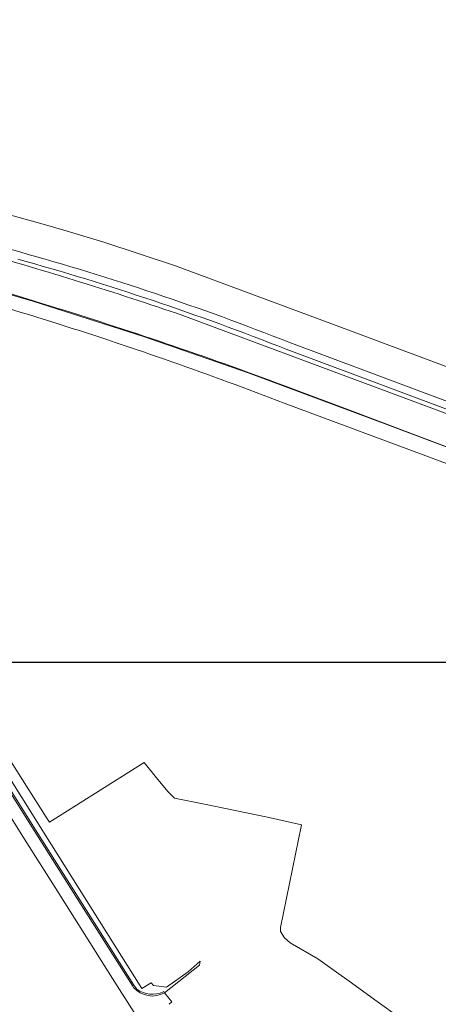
# Model space of a CAD drawing. Extents: x 142153 to 144711, y 416041 to 417656.
# Tile 14 of 25: x 143873 to 144030, y 416533 to 416904. Entities that reach past the tile are written whole.
import ezdxf

# ---------------------------------------------------------------- set-up
doc = ezdxf.new("R2010")
doc.units = 0
for name, color, linetype, lineweight in [('B-PV-GR-BOUWLAND-GV', 80, 'Continuous', 13), ('B-PV-GR-GRAS-GV', 252, 'Continuous', 13), ('B-PV-GR-GROENVOORZIENING-GV', 252, 'Continuous', 18), ('B-PV-IE-TERREINAFSCHEIDING_KUNSTMATIG_HEKWERK-G', 20, 'IE-TERREINAFSCHEIDING-KUNSTMATIG', 18), ('B-PV-OG-TERREIN_CULTUURSCHEIDING-GV', 7, 'Continuous', 18), ('B-PV-OG-WATER_GREPPEL-GV', 160, 'Continuous', 18), ('B-PV-VH-VERHARDING_ASFALT-GV', 252, 'Continuous', 18), ('B-PV-VH-VERHARDING_GRASBETONSTEEN-GV', 70, 'Continuous', 18)]:
    doc.layers.add(name, color=color, linetype=linetype, lineweight=lineweight)
doc.linetypes.add('IE-TERREINAFSCHEIDING-KUNSTMATIG', pattern='A,4,[82,NLCS.SHX,S=0.75,R=90,X=0,Y=0],4,-2', length=10)

msp = doc.modelspace()

# ---------------------------------------------------------------- linework, layer by layer
at = {"layer": 'B-PV-GR-BOUWLAND-GV'}
for points in [[(143886.956, 416789.72, 0.0184205), (143797.265, 416814.5)], [(143972.043, 416759.859, 0.0147935), (143886.956, 416789.72)]]:
    msp.add_lwpolyline(points, format="xyb", dxfattribs=at)
for points in [[(144111.749, 416698.397), (144112.201, 416699.5), (144114.85, 416706.778), (143972.043, 416759.859)], [(143866.313, 416629.521), (143875.111, 416615.63), (143881.241, 416605.952), (143882.252, 416604.356), (143883.699, 416602.072), (143919.406, 416624.563), (143924.523, 416618.166), (143928.445, 416613.526), (143930.751, 416611.098), (143942.044, 416608.775), (143965.832, 416603.929), (143978.604, 416601.003), (143970.74, 416562.416), (143970.723, 416560.861), (143972.179, 416558.503), (143974.351, 416556.584), (143984.707, 416550.543), (143991.814, 416545.63), (143996.506, 416542.231), (144007.124, 416534.582), (144015.439, 416528.545)]]:
    msp.add_lwpolyline(points, dxfattribs=at)
at = {"layer": 'B-PV-GR-GRAS-GV'}
for points in [[(143432.795, 417053.576), (143438.817, 416971.975), (143442.467, 416918.289), (143443.43, 416909.432), (143445.767, 416901.647), (143446.89, 416900.81), (143453.12, 416896.167), (143488.467, 416895.497), (143500.071, 416894.798), (143521.99, 416890.88), (143530.556, 416889.348), (143543.58, 416888.21), (143589.85, 416884.15), (143621.29, 416880.46), (143656.28, 416875.19), (143695.98, 416868.74), (143722.2, 416864.09), (143724.663, 416863.621), (143762.13, 416856.49), (143796.004, 416849.26), (143796.33, 416849.19), (143854.12, 416834.76), (143881.31, 416827.27), (143889.081, 416824.947)], [(144048.43, 416767.89), (144000, 416785.949), (143990.573, 416789.464), (143931.21, 416811.6), (143904.16, 416820.44), (143889.081, 416824.947), (143881.31, 416827.27), (143854.12, 416834.76), (143796.33, 416849.19), (143796.004, 416849.26), (143762.13, 416856.49), (143724.663, 416863.621), (143722.2, 416864.09), (143695.98, 416868.74), (143656.28, 416875.19), (143621.29, 416880.46)], [(143572.105, 416860.439), (143581.139, 416859.621), (143589.822, 416858.835), (143601.716, 416857.518), (143613.505, 416856.212), (143625.434, 416854.508), (143631.242, 416853.443), (143633.949, 416852.758), (143636.123, 416852.043), (143638.197, 416851.073), (143640.184, 416849.937), (143642.42, 416848.53), (143653.654, 416846.773), (143702.511, 416838.839), (143761.346, 416828.136), (143806.151, 416817.84), (143830.53, 416811.749), (143877.415, 416798.291), (143919.071, 416784.952), (143958.492, 416771.198), (144011.746, 416751.475), (144135.596, 416704.688)], [(143842.463, 416825.061), (143872.515, 416816.765)], [(143889.081, 416824.947), (143904.16, 416820.44), (143931.21, 416811.6), (143990.573, 416789.464), (144000, 416785.949), (144048.43, 416767.89)], [(144167.126, 416705.881), (144156.984, 416709.764), (144153.348, 416711.118), (143933.913, 416792.841)], [(143973.77, 416782.791), (144032.521, 416760.806), (144107.037, 416732.818), (144152.278, 416715.747), (144154.947, 416714.753), (144155.974, 416714.37), (144157.855, 416713.697), (144159.117, 416713.237), (144159.156, 416713.229), (144160.357, 416712.994), (144160.947, 416713.098)]]:
    msp.add_lwpolyline(points, dxfattribs=at)
for points in [[(143933.913, 416792.841, 0.0144194), (143856.665, 416816.865)], [(143872.515, 416816.765, -0.0263546), (143973.77, 416782.791)]]:
    msp.add_lwpolyline(points, format="xyb", dxfattribs=at)
at = {"layer": 'B-PV-GR-GROENVOORZIENING-GV'}
for points in [[(143856.665, 416816.865, -0.0144194), (143933.913, 416792.841)], [(143972.789, 416780.169, 0.0263478), (143871.77, 416814.066)]]:
    msp.add_lwpolyline(points, format="xyb", dxfattribs=at)
msp.add_lwpolyline([(143933.913, 416792.841), (144153.348, 416711.118), (144150.939, 416712.995), (144042.483, 416753.699), (144042.575, 416754.039), (144031.538, 416758.184), (143972.789, 416780.169)], dxfattribs=at)
at = {"layer": 'B-PV-IE-TERREINAFSCHEIDING_KUNSTMATIG_HEKWERK-G'}
for points in [[(143889.081, 416824.947), (143881.31, 416827.27), (143854.12, 416834.76), (143796.33, 416849.19), (143796.004, 416849.26)], [(143990.573, 416789.464), (143931.21, 416811.6), (143904.16, 416820.44), (143889.081, 416824.947)], [(143990.573, 416789.464), (144000, 416785.949)], [(144111.128, 416743.869), (144048.43, 416767.89), (144000, 416785.949)], [(144000, 416755.88), (143971.544, 416766.648)], [(144000, 416755.88), (144178.973, 416688.157), (144182.538, 416685.084)]]:
    msp.add_lwpolyline(points, dxfattribs=at)
for points in [[(143883.697, 416796.515, 0.0202484), (143793.183, 416820.956)], [(143971.544, 416766.648, 0.0140828), (143883.697, 416796.515)]]:
    msp.add_lwpolyline(points, format="xyb", dxfattribs=at)
at = {"layer": 'B-PV-OG-TERREIN_CULTUURSCHEIDING-GV'}
for points in [[(143872.515, 416816.765), (143842.463, 416825.061)], [(143972.789, 416780.169), (144031.538, 416758.184), (144042.575, 416754.039), (144106.05, 416730.198), (144151.241, 416713.146), (144154.889, 416711.588), (144156.702, 416710.863), (144158.824, 416710.17), (144163.665, 416708.328), (144169.061, 416706.016)], [(144160.947, 416713.098), (144160.357, 416712.994), (144159.156, 416713.229), (144159.117, 416713.237), (144157.855, 416713.697), (144155.974, 416714.37), (144154.947, 416714.753), (144152.278, 416715.747), (144107.037, 416732.818), (144032.521, 416760.806), (143973.77, 416782.791)], [(143770.528, 416770.128), (143781.226, 416753.191), (143798.741, 416725.363), (143818.451, 416694.107), (143841.169, 416658.317), (143860.783, 416627.255), (143878.446, 416599.213), (143896.09, 416571.379), (143915.527, 416540.63), (143916.612, 416539.155)], [(143926.575, 416538.162), (143926.741, 416538.241), (143927, 416537.845), (143940.148, 416548.265), (143940.395, 416549.781), (143935.872, 416545.745), (143927.725, 416539.886), (143922.866, 416540.517), (143922.001, 416541.603), (143918.522, 416539.434), (143878.925, 416602.314), (143877.919, 416603.913), (143863.281, 416627.158)]]:
    msp.add_lwpolyline(points, dxfattribs=at)
for points in [[(143973.77, 416782.791, 0.0263546), (143872.515, 416816.765)], [(143871.77, 416814.066, -0.0263478), (143972.789, 416780.169)], [(143916.612, 416539.155, 0.278157), (143926.575, 416538.162)]]:
    msp.add_lwpolyline(points, format="xyb", dxfattribs=at)
at = {"layer": 'B-PV-OG-WATER_GREPPEL-GV'}
for points in [[(144135.596, 416704.688), (144011.746, 416751.475), (143958.492, 416771.198), (143919.071, 416784.952), (143877.415, 416798.291), (143830.53, 416811.749), (143806.151, 416817.84), (143761.346, 416828.136), (143702.511, 416838.839), (143653.654, 416846.773), (143652.616, 416842.758), (143682.699, 416837.375), (143708.539, 416833.098), (143730.43, 416829.011), (143752.475, 416824.896), (143753.509, 416824.703), (143756.634, 416823.796), (143759.526, 416823.203)], [(143972.043, 416759.859), (144114.85, 416706.778)]]:
    msp.add_lwpolyline(points, dxfattribs=at)
for points in [[(143797.265, 416814.5, -0.0184205), (143886.956, 416789.72)], [(143886.956, 416789.72, -0.0147935), (143972.043, 416759.859)]]:
    msp.add_lwpolyline(points, format="xyb", dxfattribs=at)
at = {"layer": 'B-PV-VH-VERHARDING_ASFALT-GV'}
for points in [[(143915.411, 416539.828), (143915.083, 416540.368), (143895.665, 416570.971), (143877.922, 416598.977), (143860.278, 416626.94), (143840.689, 416658.043), (143818.085, 416693.699), (143798.196, 416725.13), (143780.797, 416752.782), (143770.065, 416769.84)], [(143846.951, 416639.054), (143862.929, 416613.745), (143875.173, 416594.336), (143885.847, 416577.471), (143896.839, 416560.085), (143907.459, 416543.214), (143914.689, 416531.805), (143944.506, 416484.784), (143971.692, 416441.915), (143988.498, 416415.298), (143990.962, 416411.451)], [(143928.73, 416533.475), (143929.787, 416534.46), (143927, 416537.845)]]:
    msp.add_lwpolyline(points, dxfattribs=at)
msp.add_lwpolyline([(143927, 416537.845, -0.3632006), (143915.411, 416539.828)], format="xyb", dxfattribs=at)
at = {"layer": 'B-PV-VH-VERHARDING_GRASBETONSTEEN-GV'}
for points in [[(143770.065, 416769.84), (143780.797, 416752.782), (143798.196, 416725.13), (143818.085, 416693.699), (143840.689, 416658.043), (143860.278, 416626.94), (143877.922, 416598.977), (143895.665, 416570.971), (143915.083, 416540.368), (143915.411, 416539.828)], [(143916.612, 416539.155), (143915.527, 416540.63), (143896.09, 416571.379), (143878.446, 416599.213), (143860.783, 416627.255), (143841.169, 416658.317), (143818.451, 416694.107), (143798.741, 416725.363), (143781.226, 416753.191), (143770.528, 416770.128)], [(143927, 416537.845), (143926.741, 416538.241), (143926.575, 416538.162)]]:
    msp.add_lwpolyline(points, dxfattribs=at)
for points in [[(143915.411, 416539.828, 0.3632006), (143927, 416537.845)], [(143926.575, 416538.162, -0.278157), (143916.612, 416539.155)]]:
    msp.add_lwpolyline(points, format="xyb", dxfattribs=at)
at = {"layer": 'Defpoints'}
msp.add_lwpolyline([(142557.582, 416662.344), (144285.741, 416662.344), (144285.741, 417384.104), (142557.582, 417384.104)], close=True, dxfattribs=at)

doc.saveas('drawing.dxf')
